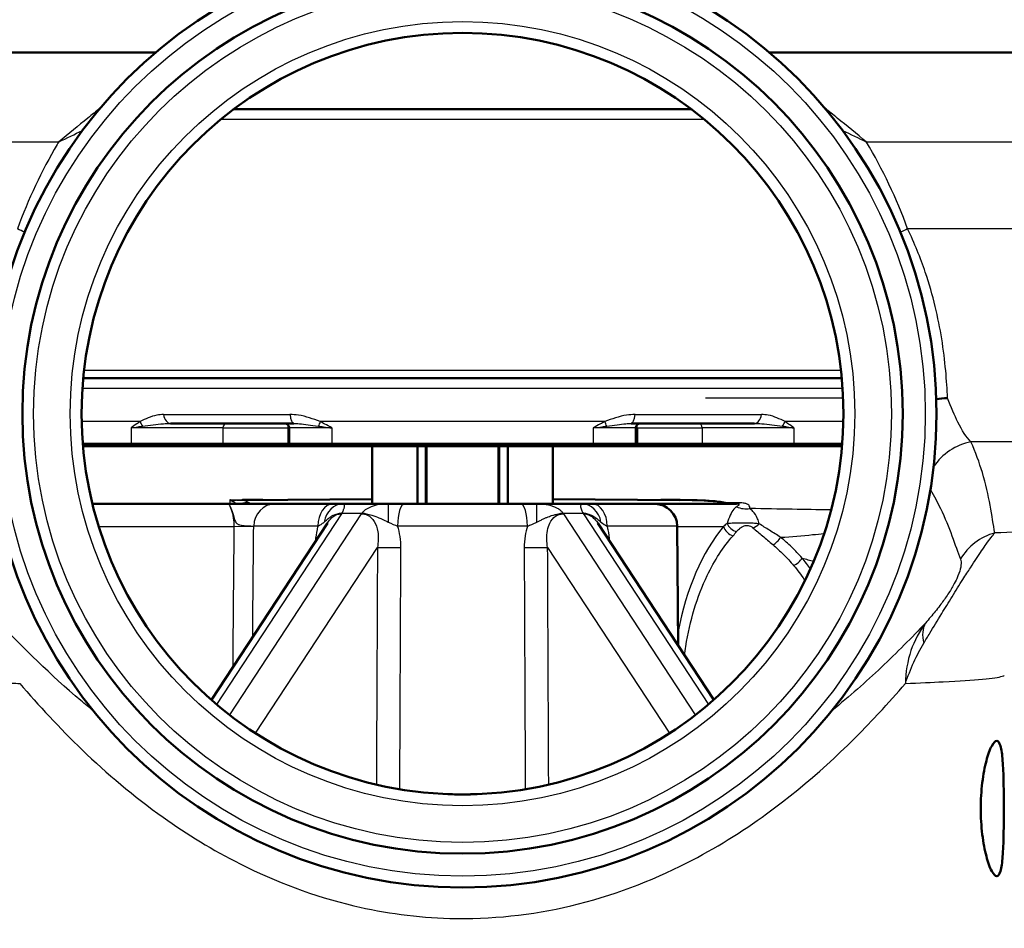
# Model space of a CAD drawing. Header units: millimetres. Extents: x 0 to 2100, y 0 to 2970.
# Tile 7 of 15: x 678 to 722, y 1500 to 1541. Entities that reach past the tile are written whole.
import ezdxf

# ---------------------------------------------------------------- set-up
doc = ezdxf.new("R2010")
doc.units = ezdxf.units.MM
doc.header["$LTSCALE"] = 10
for name, color, linetype, lineweight in [('Dimensions(ISO)', 7, 'Continuous', 25), ('Hatch', 7, 'Continuous', 9), ('Threads(ISO)', 7, 'Continuous', 25), ('Visible Edges(ISO)', 7, 'Continuous', 50), ('Visible Tangent Edges(ISO)', 7, 'Continuous', 25)]:
    doc.layers.add(name, color=color, linetype=linetype, lineweight=lineweight)
doc.styles.add('Text_3.5mm', font='arial.ttf', dxfattribs={"width": 0.9})
doc.dimstyles.new('KS-STANDARD', dxfattribs={"dimscale": 10, "dimtxt": 3.5, "dimasz": 2.5, "dimexe": 3.175, "dimexo": 0, "dimgap": 0.8, "dimtad": 1, "dimdec": 1, "dimrnd": 1e-08, "dimtxsty": 'Text_3.5mm', "dimcen": 0.09, "dimdle": 10, "dimclrd": 7, "dimclre": 7, "dimclrt": 7, "dimadec": 0, "dimazin": 2, "dimtfac": 0.714286, "dimtdec": 4, "dimtmove": 0, "dimatfit": 3, "dimfxl": 1, "dimtolj": 1, "dimlwd": 25, "dimlwe": 25, "dimarcsym": 0})

# ---------------------------------------------------------------- blocks, each defined once
blk = doc.blocks.new('*D6')
at = {"layer": 'Defpoints', "color": 0, "linetype": 'Continuous', "transparency": 16777216}
for p in [(998.052, 1716.554), (1090.503, 1716.554), (697.842, 1450.554)]:
    blk.add_point(p, dxfattribs=at)
at = {"layer": 'Dimensions(ISO)', "color": 7, "linetype": 'Continuous', "lineweight": 25, "transparency": 16777216}
for p, q in [((998.052, 1716.554), (1122.253, 1716.554)), ((1090.503, 1475.554), (1090.503, 1691.554)), ((697.842, 1450.554), (1122.253, 1450.554))]:
    blk.add_line(p, q, dxfattribs=at)
at = {"layer": 'Dimensions(ISO)', "color": 7, "linetype": 'Continuous', "transparency": 16777216}
for points in [[(1086.336, 1691.554), (1094.67, 1691.554), (1090.503, 1716.554)], [(1086.336, 1475.554), (1094.67, 1475.554), (1090.503, 1450.554)]]:
    blk.add_solid(points, dxfattribs=at)
at = {"layer": 'Dimensions(ISO)', "color": 7, "linetype": 'Continuous', "lineweight": 25, "transparency": 16777216, "insert": (1064.633, 1548.498), "char_height": 35, "attachment_point": 4, "rotation": 90, "style": 'Text_3.5mm'}
blk.add_mtext('\\A1;266', dxfattribs=at)

msp = doc.modelspace()

# ---------------------------------------------------------------- hatches: boundary and pattern name
at = {"layer": 'Hatch'}
h = msp.add_hatch(dxfattribs=at)
h.set_pattern_fill('ANSI31', color=256, scale=254, angle=-15, style=0)
h.set_pattern_definition([(30, (0, 0), (-15.875, 27.4963), [])])
h.paths.add_polyline_path([(699.463, 1521.621), (699.463, 1519.054), (699.842, 1519.054), (700.419, 1519.054), (701.132, 1519.054), (701.842, 1519.054), (701.842, 1521.621), (699.842, 1521.621)])
h.paths.add_polyline_path([(693.842, 1521.621), (693.842, 1519.054), (694.553, 1519.054), (695.266, 1519.054), (695.842, 1519.054), (696.221, 1519.054), (696.221, 1521.621), (695.842, 1521.621)])
h = msp.add_hatch(dxfattribs=at)
h.set_pattern_fill('ANSI31', color=256, scale=254, style=0)
h.set_pattern_definition([(45, (0, 0), (-22.45064, 22.45064), [])])
h.paths.add_polyline_path([(699.842, 1519.054), (699.842, 1521.621), (699.463, 1521.621), (696.221, 1521.621), (695.842, 1521.621), (695.842, 1519.054), (696.221, 1519.054), (699.463, 1519.054)])

# ---------------------------------------------------------------- linework, layer by layer
at = {"layer": 'Threads(ISO)'}
for p, q in [((695.842, 1521.621), (695.842, 1519.054)), ((696.26, 1521.621), (696.26, 1519.054)), ((699.424, 1519.054), (699.424, 1521.621)), ((699.842, 1519.054), (699.842, 1521.621))]:
    msp.add_line(p, q, dxfattribs=at)
at = {"layer": 'Visible Edges(ISO)'}
for p, q in [((684.241, 1539.054), (640.142, 1539.054)), ((753.684, 1539.054), (711.444, 1539.054)), ((687.717, 1536.554), (707.967, 1536.554)), ((681.04, 1524.62), (714.645, 1524.62)), ((690.376, 1522.621), (684.907, 1522.621)), ((690.167, 1522.421), (690.167, 1521.721)), ((710.778, 1522.621), (705.309, 1522.621)), ((705.518, 1522.421), (705.518, 1521.721)), ((681.02, 1521.721), (683.165, 1521.721)), ((683.234, 1521.621), (681.028, 1521.621)), ((683.165, 1521.721), (687.225, 1521.721)), ((687.138, 1521.621), (683.234, 1521.621)), ((687.138, 1521.621), (690.012, 1521.621)), ((690.099, 1521.721), (687.225, 1521.721)), ((690.267, 1521.621), (690.012, 1521.621)), ((690.099, 1521.721), (690.167, 1521.721)), ((690.167, 1521.721), (692.054, 1521.721)), ((690.267, 1521.621), (690.167, 1521.721)), ((692.082, 1521.621), (690.267, 1521.621)), ((692.054, 1521.721), (703.631, 1521.721)), ((703.603, 1521.621), (692.082, 1521.621)), ((693.842, 1521.621), (693.842, 1519.054)), ((695.842, 1521.621), (695.842, 1519.054)), ((696.221, 1519.054), (696.221, 1521.621)), ((699.463, 1521.621), (699.463, 1519.054)), ((699.842, 1519.054), (699.842, 1521.621)), ((701.842, 1519.054), (701.842, 1521.621)), ((705.418, 1521.621), (703.603, 1521.621)), ((703.631, 1521.721), (705.518, 1521.721)), ((705.418, 1521.621), (705.518, 1521.721)), ((705.673, 1521.621), (705.418, 1521.621)), ((705.518, 1521.721), (705.586, 1521.721)), ((708.46, 1521.721), (705.586, 1521.721)), ((705.673, 1521.621), (708.547, 1521.621)), ((708.46, 1521.721), (712.52, 1521.721)), ((712.451, 1521.621), (708.547, 1521.621)), ((714.656, 1521.621), (712.451, 1521.621)), ((712.52, 1521.721), (714.665, 1521.721)), ((688.223, 1519.22), (693.842, 1519.269)), ((707.462, 1519.22), (701.842, 1519.269)), ((687.462, 1519.054), (681.448, 1519.054)), ((689.553, 1519.054), (687.462, 1519.054)), ((689.553, 1519.054), (692.099, 1519.054)), ((692.549, 1519.054), (692.099, 1519.054)), ((694.553, 1519.054), (692.549, 1519.054)), ((695.266, 1519.054), (694.553, 1519.054)), ((695.266, 1519.054), (700.419, 1519.054)), ((701.132, 1519.054), (700.419, 1519.054)), ((703.136, 1519.054), (701.132, 1519.054)), ((703.586, 1519.054), (703.136, 1519.054)), ((703.586, 1519.054), (706.361, 1519.054)), ((709.98, 1519.054), (706.361, 1519.054)), ((691.854, 1518.207), (686.716, 1510.367)), ((708.969, 1510.367), (703.831, 1518.207)), ((707.351, 1518.073), (707.397, 1512.765))]:
    msp.add_line(p, q, dxfattribs=at)
for radius in [21, 19.5, 16.875]:
    msp.add_circle((697.842, 1523.054), radius, dxfattribs=at)
for centre, radius, start, end in [((689.967, 1522.421), 0.2, 0, 90), ((705.718, 1522.421), 0.2, 90, 180), ((706.361, 1518.064), 0.99, 0.5, 90)]:
    msp.add_arc(centre, radius, start, end, dxfattribs=at)
for points, knots in [([(718.833, 1523.7), (718.989, 1523.727), (719.153, 1523.743), (719.326, 1523.747), (719.328, 1523.747), (719.331, 1523.747)], [0.2645943, 0.2645943, 0.2645943, 0.2645943, 0.32261549, 0.32261549, 0.3234283, 0.3234283, 0.3234283, 0.3234283]), ([(720.799, 1505.554), (720.799, 1505.931), (720.822, 1506.332), (720.912, 1507.067), (720.977, 1507.401), (721.117, 1507.935), (721.201, 1508.168), (721.364, 1508.477), (721.442, 1508.554), (721.57, 1508.554), (721.628, 1508.48), (721.716, 1508.174), (721.748, 1507.942), (721.79, 1507.408), (721.803, 1507.071), (721.819, 1506.332), (721.822, 1505.931), (721.822, 1505.177), (721.819, 1504.776), (721.803, 1504.037), (721.79, 1503.7), (721.748, 1503.166), (721.716, 1502.934), (721.628, 1502.628), (721.57, 1502.554), (721.442, 1502.554), (721.364, 1502.631), (721.201, 1502.94), (721.117, 1503.173), (720.977, 1503.707), (720.912, 1504.041), (720.822, 1504.776), (720.799, 1505.177), (720.799, 1505.554)], [0, 0, 0, 0, 0.113171, 0.113171, 0.226341, 0.226341, 0.342149, 0.342149, 0.457957, 0.457957, 0.57184, 0.57184, 0.685722, 0.685722, 0.798681, 0.798681, 0.911639, 0.911639, 1.024598, 1.024598, 1.137556, 1.137556, 1.251439, 1.251439, 1.365322, 1.365322, 1.481129, 1.481129, 1.596937, 1.596937, 1.710108, 1.710108, 1.823279, 1.823279, 1.823279, 1.823279]), ([(697.198, 1506.191), (697.267, 1506.189), (697.341, 1506.186), (697.542, 1506.182), (697.511, 1506.181), (697.773, 1506.18), (697.783, 1506.18), (697.81, 1506.18), (697.814, 1506.18), (697.823, 1506.18), (697.825, 1506.18), (697.829, 1506.18), (697.832, 1506.18), (697.836, 1506.18), (697.837, 1506.18), (697.84, 1506.18), (697.842, 1506.18), (697.845, 1506.18), (697.847, 1506.18), (697.852, 1506.18), (697.854, 1506.18), (697.866, 1506.18), (697.871, 1506.18), (697.915, 1506.18), (697.925, 1506.18), (698.164, 1506.182), (698.156, 1506.183), (698.313, 1506.186), (698.377, 1506.187), (698.452, 1506.19), (698.47, 1506.191), (698.487, 1506.191)], [0, 0, 0, 0, 1.250027, 1.250027, 1.718907, 1.718907, 1.73879, 1.73879, 1.74271, 1.74271, 1.743688, 1.743688, 1.744674, 1.744674, 1.745167, 1.745167, 1.745663, 1.745663, 1.746159, 1.746159, 1.74716, 1.74716, 1.751189, 1.751189, 1.782919, 1.782919, 2.284543, 2.284543, 3.18659, 3.18659, 3.491063, 3.491063, 3.491063, 3.491063])]:
    msp.add_open_spline(points, degree=3, knots=knots, dxfattribs=at)
at = {"layer": 'Visible Tangent Edges(ISO)'}
for p, q in [((687.151, 1536.11), (708.534, 1536.11)), ((679.947, 1535.089), (651.942, 1535.089)), ((742.762, 1535.089), (715.738, 1535.089)), ((742.726, 1531.248), (717.56, 1531.248)), ((681.078, 1524.981), (714.607, 1524.981)), ((681.005, 1524.181), (714.68, 1524.181)), ((708.612, 1523.761), (714.703, 1523.761)), ((683.557, 1522.701), (680.971, 1522.701)), ((684.601, 1523.016), (690.199, 1523.016)), ((704.148, 1522.701), (691.537, 1522.701)), ((705.485, 1523.016), (711.084, 1523.016)), ((714.714, 1522.701), (712.128, 1522.701)), ((683.165, 1522.421), (683.165, 1521.721)), ((687.225, 1522.421), (683.165, 1522.421)), ((687.225, 1522.421), (687.225, 1521.721)), ((687.225, 1522.421), (690.099, 1522.421)), ((690.099, 1522.421), (690.099, 1521.721)), ((690.167, 1522.421), (690.099, 1522.421)), ((692.054, 1522.421), (690.167, 1522.421)), ((692.054, 1522.421), (692.054, 1521.721)), ((703.631, 1522.421), (703.631, 1521.721)), ((705.518, 1522.421), (703.631, 1522.421)), ((705.586, 1522.421), (705.518, 1522.421)), ((705.586, 1522.421), (705.586, 1521.721)), ((705.586, 1522.421), (708.46, 1522.421)), ((708.46, 1522.421), (708.46, 1521.721)), ((712.52, 1522.421), (708.46, 1522.421)), ((712.52, 1522.421), (712.52, 1521.721)), ((683.234, 1521.621), (683.165, 1521.721)), ((687.138, 1521.621), (687.225, 1521.721)), ((690.012, 1521.621), (690.099, 1521.721)), ((692.054, 1521.721), (692.082, 1521.621)), ((703.603, 1521.621), (703.631, 1521.721)), ((705.586, 1521.721), (705.673, 1521.621)), ((708.46, 1521.721), (708.547, 1521.621)), ((712.451, 1521.621), (712.52, 1521.721)), ((736.458, 1521.807), (720.366, 1521.807)), ((710.137, 1519.101), (709.552, 1519.101)), ((686.953, 1510.163), (692.49, 1518.611)), ((693.356, 1518.611), (687.519, 1509.705)), ((692.507, 1518.644), (693.382, 1518.644)), ((702.303, 1518.644), (703.178, 1518.644)), ((708.166, 1509.705), (702.329, 1518.611)), ((703.195, 1518.611), (708.732, 1510.163)), ((681.725, 1518.054), (687.714, 1518.054)), ((688.59, 1518.046), (687.714, 1518.054)), ((691.431, 1518.073), (688.59, 1518.073)), ((700.718, 1518.073), (694.966, 1518.073)), ((707.351, 1518.073), (704.253, 1518.073)), ((707.351, 1518.054), (709.399, 1518.054)), ((688.674, 1508.887), (694.073, 1517.126)), ((701.612, 1517.126), (707.011, 1508.887))]:
    msp.add_line(p, q, dxfattribs=at)
for radius in [20.5, 19, 17.375]:
    msp.add_circle((697.842, 1523.054), radius, dxfattribs=at)
for centre, major_axis, ratio, start_param, end_param in [((676.877, 1531.221), (-2.795, 1.089), 0.172331, 4.186956, 4.317892), ((718.808, 1531.221), (2.795, 1.089), 0.172331, 1.965294, 2.096229), ((683.895, 1522.701), (-0.282, 0.413), 0.605141, 1.179497, 1.643766), ((684.907, 1523.121), (0, -0.5), 0.62658, 4.923886, 6.283185), ((690.376, 1523.121), (0, -0.5), 0.361653, 4.923886, 6.283185), ((691.687, 1522.701), (-0.233, -0.443), 0.267089, 4.851906, 5.316176), ((703.998, 1522.701), (-0.233, 0.443), 0.267089, 4.108602, 4.572872), ((705.309, 1523.121), (0, -0.5), 0.361653, 0, 1.359299), ((710.778, 1523.121), (0, -0.5), 0.62658, 0, 1.359299), ((711.79, 1522.701), (-0.282, -0.413), 0.605141, 1.497826, 1.962096), ((687.398, 1522.421), (0, 0.2), 0.866025, 0, 1.570796), ((690.272, 1522.421), (0, 0.2), 0.866025, 0.955064, 1.570796), ((705.413, 1522.421), (0, 0.2), 0.866025, 4.712389, 5.328121), ((708.287, 1522.421), (0, 0.2), 0.866025, 4.712389, 6.283185), ((720.789, 1519.425), (-2.25, -1.089), 0.965251, 4.446266, 5.266922), ((687.837, 1518.215), (0.004, 1), 0.523584, 0.025086, 0.325571), ((688.366, 1518.134), (0.574, 0.819), 0.967289, 0.635835, 0.971625), ((689.553, 1518.064), (0, 0.99), 0.973058, 0, 1.56207), ((692.099, 1518.064), (0, 0.99), 0.674233, 0, 1.56207), ((692.549, 1518.064), (0, 0.99), 0.86213, 0, 1.3804), ((694.553, 1518.064), (0, 0.99), 0.007738, 0, 1.3804), ((695.266, 1518.064), (0, 0.99), 0.302459, 0, 1.56207), ((700.419, 1518.064), (0, 0.99), 0.302459, 4.721116, 6.283185), ((701.132, 1518.064), (0, 0.99), 0.007738, 4.902785, 6.283185), ((703.136, 1518.064), (0, 0.99), 0.86213, 4.902785, 6.283185), ((703.586, 1518.064), (0, 0.99), 0.674233, 4.721116, 6.283185), ((709.006, 1519.554), (0, -0.5), 0.047936, 6.100118, 6.283185), ((709.413, 1519.554), (0, -0.5), 0.048488, 6.102228, 6.283185), ((709.477, 1519.578), (-0.126, -0.484), 0.825061, 0.295715, 0.486094), ((709.98, 1520.054), (0, -1), 0.51838, 0, 0.308415), ((710.405, 1519.803), (0.998, -0.069), 0.965701, 4.345565, 4.948248), ((692.808, 1517.857), (-0.902, 0.409), 0.751655, 5.361769, 5.563291), ((693.682, 1517.857), (0.752, -0.644), 0.611846, 2.213745, 2.415266), ((702.003, 1517.857), (-0.752, -0.644), 0.611846, 3.867919, 4.069441), ((702.877, 1517.857), (0.902, 0.409), 0.751655, 0.719895, 0.921416), ((712.394, 1510.554), (0, -9.119), 0.577358, 3.746691, 4.395111), ((709.832, 1518.054), (-0.384, 0.32), 0.742946, 0.843526, 2.116261), ((709.989, 1518.251), (0.399, -0.301), 0.782021, 4.061056, 5.235838), ((710.712, 1518.427), (-0.331, -0.375), 0.743068, 0.860893, 1.543269), ((711.594, 1517.638), (-0.332, -0.374), 0.627485, 0.944509, 1.928771), ((722.066, 1515.387), (2.419, 0.629), 0.987055, 1.580346, 2.36975), ((694.853, 1517.126), (-0.9, 0.004), 0.007766, 0.523616, 1.861937), ((700.832, 1517.126), (0.9, 0.004), 0.007766, 4.421248, 5.759569), ((712.515, 1516.657), (-0.39, -0.313), 0.570542, 1.131174, 2.18874), ((720.323, 1512.251), (-1.889, 1.637), 0.559292, 0.103406, 0.670689)]:
    msp.add_ellipse(centre, major_axis=major_axis, ratio=ratio, start_param=start_param, end_param=end_param, dxfattribs=at)
for points, knots in [([(681.794, 1536.598), (681.612, 1536.452), (681.428, 1536.304), (680.821, 1535.811), (680.389, 1535.455), (679.947, 1535.089)], [-0.2454113, -0.2454113, -0.2454113, -0.2454113, -0.169722, -0.169722, 0.0013813, 0.0013813, 0.0013813, 0.0013813]), ([(715.738, 1535.089), (715.296, 1535.456), (714.864, 1535.811), (714.257, 1536.304), (714.073, 1536.452), (713.891, 1536.598)], [-0.6492971, -0.6492971, -0.6492971, -0.6492971, -0.4781353, -0.4781353, -0.4025042, -0.4025042, -0.4025042, -0.4025042]), ([(679.947, 1535.089), (679.927, 1535.055), (679.907, 1535.022), (679.195, 1533.808), (678.604, 1532.556), (678.125, 1531.248)], [-29.1028048, -29.1028048, -29.1028048, -29.1028048, -29.0906057, -29.0906057, -28.663091, -28.663091, -28.663091, -28.663091]), ([(719.331, 1523.747), (719.293, 1524.485), (719.228, 1525.382), (718.92, 1527.296), (718.688, 1528.297), (718.126, 1529.96), (717.866, 1530.607), (717.56, 1531.248)], [-21.775805, -21.775805, -21.775805, -21.775805, -21.304391, -21.304391, -20.86876, -20.86876, -20.59649, -20.59649, -20.59649, -20.59649]), ([(720.366, 1521.807), (720.16, 1522.015), (719.971, 1522.302), (719.635, 1522.977), (719.487, 1523.338), (719.331, 1523.747)], [-0.8639374, -0.8639374, -0.8639374, -0.8639374, -0.5325963, -0.5325963, -0.2597486, -0.2597486, -0.2597486, -0.2597486]), ([(683.557, 1522.701), (683.507, 1522.667), (683.457, 1522.633), (683.325, 1522.54), (683.244, 1522.48), (683.165, 1522.421)], [0.14985826, 0.14985826, 0.14985826, 0.14985826, 0.1721895, 0.1721895, 0.20934894, 0.20934894, 0.20934894, 0.20934894]), ([(684.601, 1523.016), (684.496, 1523.016), (684.395, 1523.005), (684.033, 1522.937), (683.793, 1522.819), (683.557, 1522.701)], [-0.1443023, -0.1443023, -0.1443023, -0.1443023, -0.1052881, -0.1052881, 0, 0, 0, 0]), ([(691.537, 1522.701), (691.231, 1522.819), (690.906, 1522.938), (690.449, 1523.006), (690.324, 1523.016), (690.199, 1523.016)], [0, 0, 0, 0, 0.1052881, 0.1052881, 0.1441816, 0.1441816, 0.1441816, 0.1441816]), ([(692.054, 1522.421), (691.949, 1522.479), (691.843, 1522.538), (691.671, 1522.631), (691.604, 1522.666), (691.537, 1522.701)], [-0.00066572, -0.00066572, -0.00066572, -0.00066572, 0.03597035, 0.03597035, 0.05882497, 0.05882497, 0.05882497, 0.05882497]), ([(704.148, 1522.701), (704.082, 1522.667), (704.017, 1522.633), (703.845, 1522.54), (703.738, 1522.48), (703.631, 1522.421)], [0.14985826, 0.14985826, 0.14985826, 0.14985826, 0.1721895, 0.1721895, 0.20934894, 0.20934894, 0.20934894, 0.20934894]), ([(705.485, 1523.016), (705.361, 1523.016), (705.235, 1523.005), (704.777, 1522.938), (704.454, 1522.819), (704.148, 1522.701)], [-0.1442711, -0.1442711, -0.1442711, -0.1442711, -0.1052881, -0.1052881, 0, 0, 0, 0]), ([(712.128, 1522.701), (711.892, 1522.819), (711.652, 1522.938), (711.29, 1523.005), (711.189, 1523.016), (711.084, 1523.016)], [-0.906619, -0.906619, -0.906619, -0.906619, -0.8013309, -0.8013309, -0.7623478, -0.7623478, -0.7623478, -0.7623478]), ([(712.52, 1522.421), (712.442, 1522.479), (712.362, 1522.538), (712.231, 1522.631), (712.18, 1522.666), (712.128, 1522.701)], [-0.00066572, -0.00066572, -0.00066572, -0.00066572, 0.03597035, 0.03597035, 0.05882497, 0.05882497, 0.05882497, 0.05882497]), ([(683.165, 1522.421), (683.261, 1522.438), (683.364, 1522.455), (683.535, 1522.481), (683.6, 1522.491), (683.667, 1522.501)], [-0.20934894, -0.20934894, -0.20934894, -0.20934894, -0.1721895, -0.1721895, -0.14985826, -0.14985826, -0.14985826, -0.14985826]), ([(683.667, 1522.501), (683.978, 1522.546), (684.295, 1522.591), (684.697, 1522.617), (684.804, 1522.621), (684.907, 1522.621)], [0, 0, 0, 0, 0.1052881, 0.1052881, 0.1443023, 0.1443023, 0.1443023, 0.1443023]), ([(690.376, 1522.621), (690.45, 1522.621), (690.528, 1522.617), (690.844, 1522.591), (691.126, 1522.546), (691.457, 1522.501)], [-0.1441816, -0.1441816, -0.1441816, -0.1441816, -0.1052881, -0.1052881, 0, 0, 0, 0]), ([(691.457, 1522.501), (691.529, 1522.491), (691.604, 1522.481), (691.801, 1522.454), (691.927, 1522.437), (692.054, 1522.421)], [-0.05882497, -0.05882497, -0.05882497, -0.05882497, -0.03597035, -0.03597035, 0.00066572, 0.00066572, 0.00066572, 0.00066572]), ([(703.631, 1522.421), (703.76, 1522.438), (703.888, 1522.455), (704.085, 1522.481), (704.157, 1522.491), (704.228, 1522.501)], [-0.20934894, -0.20934894, -0.20934894, -0.20934894, -0.1721895, -0.1721895, -0.14985826, -0.14985826, -0.14985826, -0.14985826]), ([(704.228, 1522.501), (704.559, 1522.546), (704.84, 1522.591), (705.156, 1522.617), (705.235, 1522.621), (705.309, 1522.621)], [0, 0, 0, 0, 0.1052881, 0.1052881, 0.1442711, 0.1442711, 0.1442711, 0.1442711]), ([(710.778, 1522.621), (710.881, 1522.621), (710.988, 1522.617), (711.389, 1522.591), (711.707, 1522.546), (712.018, 1522.501)], [0.7623478, 0.7623478, 0.7623478, 0.7623478, 0.8013309, 0.8013309, 0.906619, 0.906619, 0.906619, 0.906619]), ([(712.018, 1522.501), (712.086, 1522.491), (712.153, 1522.481), (712.324, 1522.454), (712.425, 1522.437), (712.52, 1522.421)], [-0.05882497, -0.05882497, -0.05882497, -0.05882497, -0.03597035, -0.03597035, 0.00066572, 0.00066572, 0.00066572, 0.00066572]), ([(721.422, 1517.769), (721.357, 1518.123), (721.3, 1518.541), (721.133, 1519.447), (721.023, 1519.936), (720.87, 1520.445), (720.737, 1520.886), (720.572, 1521.342), (720.366, 1521.807)], [-2.737166, -2.737166, -2.737166, -2.737166, -2.052875, -2.052875, -1.368583, -1.368583, -1.368583, -0.775478, -0.775478, -0.775478, -0.775478]), ([(718.571, 1519.686), (718.735, 1519.405), (718.881, 1519.128), (719.012, 1518.856), (719.215, 1518.432), (719.379, 1518.021), (719.661, 1517.255), (719.778, 1516.901), (719.899, 1516.602)], [0.930552, 0.930552, 0.930552, 0.930552, 1.368583, 1.368583, 1.368583, 2.052875, 2.052875, 2.737166, 2.737166, 2.737166, 2.737166]), ([(687.528, 1519.232), (687.705, 1519.238), (687.886, 1519.241), (688.077, 1519.243), (688.085, 1519.243), (688.092, 1519.243)], [5.09722513, 5.09722513, 5.09722513, 5.09722513, 5.15781532, 5.15781532, 5.16033782, 5.16033782, 5.16033782, 5.16033782]), ([(687.528, 1519.232), (687.54, 1519.225), (687.552, 1519.218), (687.576, 1519.205), (687.589, 1519.198), (687.601, 1519.193), (687.613, 1519.187), (687.625, 1519.181), (687.65, 1519.172), (687.662, 1519.167), (687.674, 1519.163)], [-0.05108379, -0.05108379, -0.05108379, -0.05108379, -0.03831284, -0.03831284, -0.0255419, -0.0255419, -0.0255419, -0.01277095, -0.01277095, 0, 0, 0, 0]), ([(687.829, 1519.215), (687.803, 1519.214), (687.778, 1519.215), (687.727, 1519.216), (687.702, 1519.217), (687.677, 1519.219), (687.652, 1519.22), (687.627, 1519.222), (687.577, 1519.227), (687.552, 1519.229), (687.528, 1519.232)], [0, 0, 0, 0, 0.01277095, 0.01277095, 0.0255419, 0.0255419, 0.0255419, 0.03831284, 0.03831284, 0.05108379, 0.05108379, 0.05108379, 0.05108379]), ([(688.357, 1519.122), (688.328, 1519.145), (688.291, 1519.164), (688.205, 1519.189), (688.161, 1519.197), (688.063, 1519.208), (688.013, 1519.211), (687.915, 1519.214), (687.874, 1519.214), (687.829, 1519.215)], [0, 0, 0, 0, 0.0420639, 0.0420639, 0.0737802, 0.0737802, 0.0992047, 0.0992047, 0.1150949, 0.1150949, 0.1150949, 0.1150949]), ([(688.092, 1519.219), (688.107, 1519.219), (688.121, 1519.219), (688.164, 1519.22), (688.194, 1519.22), (688.223, 1519.22)], [5.15305903, 5.15305903, 5.15305903, 5.15305903, 5.15781532, 5.15781532, 5.16750905, 5.16750905, 5.16750905, 5.16750905]), ([(709.552, 1519.101), (709.387, 1519.144), (709.172, 1519.172), (708.503, 1519.229), (707.997, 1519.24), (706.92, 1519.248), (706.338, 1519.243), (705.745, 1519.235)], [-5.6493338, -5.6493338, -5.6493338, -5.6493338, -5.5598085, -5.5598085, -5.3903012, -5.3903012, -5.206164, -5.206164, -5.206164, -5.206164]), ([(707.462, 1519.22), (707.959, 1519.216), (708.445, 1519.205), (709.096, 1519.151), (709.31, 1519.125), (709.473, 1519.084)], [5.3953851, 5.3953851, 5.3953851, 5.3953851, 5.5598085, 5.5598085, 5.6493338, 5.6493338, 5.6493338, 5.6493338]), ([(687.462, 1519.054), (687.479, 1519.054), (687.5, 1519.028), (687.541, 1518.961), (687.562, 1518.919), (687.623, 1518.778), (687.663, 1518.656), (687.722, 1518.45), (687.743, 1518.374), (687.792, 1518.242), (687.818, 1518.212), (687.887, 1518.152), (687.928, 1518.139), (688.009, 1518.117), (688.049, 1518.11), (688.198, 1518.09), (688.298, 1518.086), (688.443, 1518.079), (688.495, 1518.077), (688.558, 1518.074), (688.577, 1518.073), (688.59, 1518.073)], [-0.2767922, -0.2767922, -0.2767922, -0.2767922, -0.2701696, -0.2701696, -0.263547, -0.263547, -0.2503018, -0.2503018, -0.2404767, -0.2404767, -0.2239253, -0.2239253, -0.1975475, -0.1975475, -0.1711697, -0.1711697, -0.0950943, -0.0950943, -0.0365747, -0.0365747, 0, 0, 0, 0]), ([(687.462, 1519.054), (687.473, 1519.054), (687.49, 1519.034), (687.544, 1518.94), (687.585, 1518.845), (687.656, 1518.611), (687.686, 1518.476), (687.711, 1518.243), (687.716, 1518.148), (687.714, 1518.054)], [-1.4893331, -1.4893331, -1.4893331, -1.4893331, -1.4242292, -1.4242292, -1.3302201, -1.3302201, -1.2447099, -1.2447099, -1.191266, -1.191266, -1.191266, -1.191266]), ([(687.674, 1519.163), (687.689, 1519.158), (687.703, 1519.152), (687.736, 1519.134), (687.752, 1519.12), (687.783, 1519.09), (687.796, 1519.072), (687.808, 1519.054)], [-0.11509493, -0.11509493, -0.11509493, -0.11509493, -0.09920465, -0.09920465, -0.07378021, -0.07378021, -0.04558533, -0.04558533, -0.04558533, -0.04558533]), ([(688.484, 1519.054), (688.471, 1519.06), (688.458, 1519.066), (688.409, 1519.09), (688.377, 1519.107), (688.357, 1519.122)], [0.02329288, 0.02329288, 0.02329288, 0.02329288, 0.03274086, 0.03274086, 0.06094232, 0.06094232, 0.06094232, 0.06094232]), ([(692.507, 1518.644), (692.513, 1518.655), (692.519, 1518.665), (692.531, 1518.691), (692.537, 1518.705), (692.548, 1518.731), (692.553, 1518.742), (692.564, 1518.771), (692.57, 1518.787), (692.582, 1518.821), (692.588, 1518.839), (692.599, 1518.877), (692.604, 1518.897), (692.612, 1518.936), (692.614, 1518.954), (692.616, 1518.991), (692.614, 1519.006), (692.605, 1519.032), (692.597, 1519.041), (692.576, 1519.052), (692.563, 1519.054), (692.549, 1519.054)], [0, 0, 0, 0, 0.0027254, 0.0027254, 0.00678756, 0.00678756, 0.01029266, 0.01029266, 0.01581177, 0.01581177, 0.02298661, 0.02298661, 0.0323139, 0.0323139, 0.04443938, 0.04443938, 0.06020249, 0.06020249, 0.07829574, 0.07829574, 0.09450469, 0.09450469, 0.09450469, 0.09450469]), ([(694.553, 1519.054), (694.509, 1519.054), (694.465, 1519.053), (694.42, 1519.051), (694.242, 1519.043), (694.058, 1519.018), (693.76, 1518.92), (693.64, 1518.865), (693.504, 1518.765), (693.477, 1518.743), (693.435, 1518.704), (693.418, 1518.687), (693.395, 1518.661), (693.388, 1518.653), (693.382, 1518.644)], [0.07327539, 0.07327539, 0.07327539, 0.07327539, 0.08389003, 0.08389003, 0.08389003, 0.12612821, 0.12612821, 0.15398498, 0.15398498, 0.16088252, 0.16088252, 0.16556589, 0.16556589, 0.16778006, 0.16778006, 0.16778006, 0.16778006]), ([(702.303, 1518.644), (702.295, 1518.655), (702.286, 1518.665), (702.264, 1518.691), (702.249, 1518.705), (702.222, 1518.731), (702.208, 1518.742), (702.174, 1518.77), (702.152, 1518.787), (702.102, 1518.821), (702.073, 1518.839), (702.005, 1518.877), (701.966, 1518.897), (701.875, 1518.936), (701.823, 1518.954), (701.704, 1518.99), (701.636, 1519.006), (701.491, 1519.032), (701.413, 1519.041), (701.267, 1519.052), (701.199, 1519.054), (701.132, 1519.054)], [0, 0, 0, 0, 0.0027254, 0.0027254, 0.00678755, 0.00678755, 0.01029025, 0.01029025, 0.01580743, 0.01580743, 0.02297977, 0.02297977, 0.03230381, 0.03230381, 0.04442506, 0.04442506, 0.06018268, 0.06018268, 0.07827783, 0.07827783, 0.09450463, 0.09450463, 0.09450463, 0.09450463]), ([(703.136, 1519.054), (703.126, 1519.054), (703.118, 1519.053), (703.11, 1519.051), (703.081, 1519.043), (703.066, 1519.018), (703.074, 1518.92), (703.086, 1518.866), (703.122, 1518.766), (703.131, 1518.744), (703.148, 1518.704), (703.155, 1518.688), (703.168, 1518.662), (703.173, 1518.653), (703.178, 1518.644)], [0.07327662, 0.07327662, 0.07327662, 0.07327662, 0.08389099, 0.08389099, 0.08389099, 0.12595296, 0.12595296, 0.15390691, 0.15390691, 0.16084445, 0.16084445, 0.16555676, 0.16555676, 0.16778198, 0.16778198, 0.16778198, 0.16778198]), ([(709.002, 1519.062), (708.966, 1519.062), (708.931, 1519.062), (708.857, 1519.059), (708.817, 1519.057), (708.779, 1519.054)], [0, 0, 0, 0, 0.01061923, 0.01061923, 0.02297502, 0.02297502, 0.02297502, 0.02297502]), ([(709.409, 1519.062), (709.341, 1519.062), (709.273, 1519.062), (709.137, 1519.062), (709.069, 1519.062), (709.002, 1519.062)], [0, 0, 0, 0, 0.02037922, 0.02037922, 0.04075843, 0.04075843, 0.04075843, 0.04075843]), ([(709.473, 1519.084), (709.481, 1519.082), (709.488, 1519.08), (709.503, 1519.075), (709.509, 1519.07), (709.483, 1519.064), (709.459, 1519.063), (709.427, 1519.062), (709.418, 1519.062), (709.409, 1519.062)], [-0.02108707, -0.02108707, -0.02108707, -0.02108707, -0.01664948, -0.01664948, -0.00954934, -0.00954934, -0.0027685, -0.0027685, 0, 0, 0, 0]), ([(709.413, 1519.054), (709.425, 1519.054), (709.437, 1519.054), (709.478, 1519.055), (709.511, 1519.058), (709.56, 1519.071), (709.565, 1519.08), (709.561, 1519.093), (709.557, 1519.097), (709.552, 1519.101)], [0, 0, 0, 0, 0.0027685, 0.0027685, 0.00954934, 0.00954934, 0.01664948, 0.01664948, 0.02108707, 0.02108707, 0.02108707, 0.02108707]), ([(709.985, 1518.929), (709.939, 1518.901), (709.9, 1518.866), (709.803, 1518.755), (709.75, 1518.666), (709.649, 1518.451), (709.603, 1518.326), (709.559, 1518.186)], [-0.3323736, -0.3323736, -0.3323736, -0.3323736, -0.2692461, -0.2692461, -0.1682421, -0.1682421, -0.0760483, -0.0760483, -0.0760483, -0.0760483]), ([(709.98, 1519.054), (709.993, 1519.054), (710.005, 1519.054), (710.032, 1519.052), (710.045, 1519.05), (710.066, 1519.045), (710.074, 1519.041), (710.087, 1519.032), (710.089, 1519.025), (710.087, 1519.009), (710.079, 1518.998), (710.053, 1518.973), (710.032, 1518.958), (710, 1518.938), (709.993, 1518.933), (709.985, 1518.929)], [0, 0, 0, 0, 0.0092109, 0.0092109, 0.0234486, 0.0234486, 0.0386281, 0.0386281, 0.0601512, 0.0601512, 0.0881312, 0.0881312, 0.1245052, 0.1245052, 0.1352079, 0.1352079, 0.1352079, 0.1352079]), ([(710.573, 1518.85), (710.574, 1518.86), (710.574, 1518.869), (710.571, 1518.909), (710.563, 1518.94), (710.53, 1518.99), (710.511, 1519.01), (710.46, 1519.043), (710.433, 1519.057), (710.374, 1519.076), (710.346, 1519.083), (710.285, 1519.093), (710.251, 1519.097), (710.189, 1519.1), (710.164, 1519.101), (710.137, 1519.101)], [-0.1352079, -0.1352079, -0.1352079, -0.1352079, -0.1245052, -0.1245052, -0.0881312, -0.0881312, -0.0601512, -0.0601512, -0.0386281, -0.0386281, -0.0234486, -0.0234486, -0.0092109, -0.0092109, 0, 0, 0, 0]), ([(710.981, 1518.171), (710.964, 1518.253), (710.94, 1518.327), (710.853, 1518.531), (710.778, 1518.638), (710.657, 1518.774), (710.61, 1518.817), (710.573, 1518.85)], [0.1182371, 0.1182371, 0.1182371, 0.1182371, 0.1682421, 0.1682421, 0.2692461, 0.2692461, 0.3323736, 0.3323736, 0.3323736, 0.3323736]), ([(714.169, 1518.788), (714.145, 1518.788), (714.12, 1518.788), (713.569, 1518.795), (713.02, 1518.804), (711.847, 1518.826), (711.222, 1518.838), (710.573, 1518.85)], [0.2295317, 0.2295317, 0.2295317, 0.2295317, 0.2405618, 0.2405618, 0.4774227, 0.4774227, 0.724426, 0.724426, 0.724426, 0.724426]), ([(691.711, 1518.251), (691.732, 1518.27), (691.754, 1518.289), (691.802, 1518.33), (691.827, 1518.352), (691.878, 1518.394), (691.903, 1518.414), (691.951, 1518.45), (691.973, 1518.466), (692.016, 1518.494), (692.037, 1518.507), (692.077, 1518.529), (692.096, 1518.539), (692.135, 1518.557), (692.153, 1518.565), (692.187, 1518.578), (692.202, 1518.583), (692.237, 1518.594), (692.259, 1518.6), (692.3, 1518.608), (692.319, 1518.611), (692.333, 1518.611)], [-0.09450469, -0.09450469, -0.09450469, -0.09450469, -0.07829574, -0.07829574, -0.06020249, -0.06020249, -0.04443938, -0.04443938, -0.0323139, -0.0323139, -0.02298661, -0.02298661, -0.01581177, -0.01581177, -0.01029266, -0.01029266, -0.00678756, -0.00678756, -0.0027254, -0.0027254, 0, 0, 0, 0]), ([(691.854, 1518.208), (691.915, 1518.3), (691.982, 1518.381), (692.108, 1518.493), (692.164, 1518.53), (692.221, 1518.558), (692.258, 1518.575), (692.295, 1518.589), (692.385, 1518.611), (692.437, 1518.615), (692.49, 1518.611)], [-0.3583682, -0.3583682, -0.3583682, -0.3583682, -0.3037837, -0.3037837, -0.26351, -0.26351, -0.26351, -0.2381409, -0.2381409, -0.2019276, -0.2019276, -0.2019276, -0.2019276]), ([(692.333, 1518.611), (692.339, 1518.612), (692.346, 1518.612), (692.363, 1518.613), (692.373, 1518.613), (692.384, 1518.614), (692.396, 1518.614), (692.41, 1518.614), (692.447, 1518.614), (692.469, 1518.613), (692.49, 1518.611)], [-0.005390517, -0.005390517, -0.005390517, -0.005390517, -0.004007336, -0.004007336, -0.002624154, -0.002624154, -0.002624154, -0.001240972, -0.001240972, 0.00014221, 0.00014221, 0.00014221, 0.00014221]), ([(692.49, 1518.611), (692.491, 1518.613), (692.493, 1518.616), (692.496, 1518.622), (692.498, 1518.625), (692.499, 1518.627), (692.501, 1518.63), (692.502, 1518.633), (692.505, 1518.639), (692.506, 1518.641), (692.507, 1518.644)], [-0.00014221, -0.00014221, -0.00014221, -0.00014221, 0.001240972, 0.001240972, 0.002624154, 0.002624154, 0.002624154, 0.004007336, 0.004007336, 0.005390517, 0.005390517, 0.005390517, 0.005390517]), ([(693.382, 1518.644), (693.378, 1518.64), (693.375, 1518.636), (693.366, 1518.625), (693.361, 1518.618), (693.356, 1518.611)], [0, 0, 0, 0, 0.002078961, 0.002078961, 0.005532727, 0.005532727, 0.005532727, 0.005532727]), ([(693.356, 1518.611), (693.454, 1518.618), (693.55, 1518.601), (693.875, 1518.448), (694.04, 1518.161), (694.122, 1517.604), (694.113, 1517.364), (694.073, 1517.126)], [-1.6784599, -1.6784599, -1.6784599, -1.6784599, -1.617444, -1.617444, -1.4549447, -1.4549447, -1.3533826, -1.3533826, -1.3533826, -1.3533826]), ([(693.356, 1518.611), (693.415, 1518.616), (693.468, 1518.614), (693.518, 1518.613), (693.533, 1518.612), (693.547, 1518.611)], [-0.005532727, -0.005532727, -0.005532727, -0.005532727, -0.002078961, -0.002078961, 0, 0, 0, 0]), ([(693.547, 1518.611), (693.561, 1518.611), (693.581, 1518.609), (693.637, 1518.601), (693.672, 1518.594), (693.747, 1518.578), (693.785, 1518.568), (693.957, 1518.519), (694.05, 1518.481), (694.266, 1518.39), (694.374, 1518.338), (694.473, 1518.288), (694.498, 1518.276), (694.522, 1518.263), (694.545, 1518.251)], [-0.16778006, -0.16778006, -0.16778006, -0.16778006, -0.16556589, -0.16556589, -0.16088252, -0.16088252, -0.15398498, -0.15398498, -0.12612821, -0.12612821, -0.08389003, -0.08389003, -0.08389003, -0.07327539, -0.07327539, -0.07327539, -0.07327539]), ([(701.139, 1518.251), (701.176, 1518.27), (701.213, 1518.289), (701.296, 1518.33), (701.342, 1518.352), (701.432, 1518.394), (701.476, 1518.414), (701.56, 1518.45), (701.599, 1518.466), (701.673, 1518.494), (701.707, 1518.507), (701.773, 1518.529), (701.803, 1518.539), (701.863, 1518.557), (701.89, 1518.565), (701.941, 1518.578), (701.962, 1518.583), (702.012, 1518.594), (702.041, 1518.6), (702.096, 1518.608), (702.12, 1518.611), (702.138, 1518.611)], [-0.09450463, -0.09450463, -0.09450463, -0.09450463, -0.07827783, -0.07827783, -0.06018268, -0.06018268, -0.04442506, -0.04442506, -0.03230381, -0.03230381, -0.02297977, -0.02297977, -0.01580743, -0.01580743, -0.01029025, -0.01029025, -0.00678755, -0.00678755, -0.0027254, -0.0027254, 0, 0, 0, 0]), ([(701.612, 1517.126), (701.591, 1517.247), (701.579, 1517.368), (701.569, 1517.753), (701.612, 1518.006), (701.835, 1518.462), (702.059, 1518.618), (702.309, 1518.612), (702.319, 1518.611), (702.329, 1518.611)], [-1.3534116, -1.3534116, -1.3534116, -1.3534116, -1.3019629, -1.3019629, -1.1853698, -1.1853698, -1.0347202, -1.0347202, -1.0283698, -1.0283698, -1.0283698, -1.0283698]), ([(702.138, 1518.611), (702.147, 1518.612), (702.157, 1518.612), (702.179, 1518.613), (702.191, 1518.613), (702.206, 1518.614), (702.22, 1518.614), (702.238, 1518.614), (702.28, 1518.614), (702.306, 1518.613), (702.329, 1518.611)], [-0.005390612, -0.005390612, -0.005390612, -0.005390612, -0.00400743, -0.00400743, -0.002624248, -0.002624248, -0.002624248, -0.001241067, -0.001241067, 0.000142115, 0.000142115, 0.000142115, 0.000142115]), ([(702.329, 1518.611), (702.327, 1518.613), (702.325, 1518.616), (702.321, 1518.622), (702.319, 1518.625), (702.317, 1518.627), (702.315, 1518.63), (702.313, 1518.633), (702.308, 1518.639), (702.306, 1518.641), (702.303, 1518.644)], [-0.000142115, -0.000142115, -0.000142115, -0.000142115, 0.001241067, 0.001241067, 0.002624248, 0.002624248, 0.002624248, 0.00400743, 0.00400743, 0.005390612, 0.005390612, 0.005390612, 0.005390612]), ([(703.178, 1518.644), (703.179, 1518.64), (703.181, 1518.636), (703.187, 1518.625), (703.191, 1518.618), (703.195, 1518.611)], [0, 0, 0, 0, 0.002093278, 0.002093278, 0.005532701, 0.005532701, 0.005532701, 0.005532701]), ([(703.195, 1518.611), (703.247, 1518.616), (703.292, 1518.614), (703.331, 1518.613), (703.342, 1518.612), (703.352, 1518.611)], [-0.005532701, -0.005532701, -0.005532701, -0.005532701, -0.002093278, -0.002093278, 0, 0, 0, 0]), ([(703.195, 1518.611), (703.228, 1518.613), (703.261, 1518.613), (703.352, 1518.602), (703.411, 1518.584), (703.469, 1518.556), (703.526, 1518.527), (703.582, 1518.489), (703.706, 1518.377), (703.771, 1518.298), (703.831, 1518.208)], [-1.6801092, -1.6801092, -1.6801092, -1.6801092, -1.6575835, -1.6575835, -1.6171364, -1.6171364, -1.6171364, -1.5766892, -1.5766892, -1.5233984, -1.5233984, -1.5233984, -1.5233984]), ([(703.352, 1518.611), (703.363, 1518.611), (703.378, 1518.609), (703.421, 1518.601), (703.447, 1518.594), (703.501, 1518.578), (703.526, 1518.567), (703.64, 1518.518), (703.692, 1518.48), (703.815, 1518.39), (703.874, 1518.338), (703.931, 1518.288), (703.946, 1518.276), (703.96, 1518.263), (703.974, 1518.251)], [-0.16778198, -0.16778198, -0.16778198, -0.16778198, -0.16555676, -0.16555676, -0.16084445, -0.16084445, -0.15390691, -0.15390691, -0.12595296, -0.12595296, -0.08389099, -0.08389099, -0.08389099, -0.07327662, -0.07327662, -0.07327662, -0.07327662]), ([(687.714, 1518.054), (687.703, 1516.855), (687.693, 1515.655), (687.674, 1513.572), (687.666, 1512.688), (687.658, 1511.805)], [-1.4393137, -1.4393137, -1.4393137, -1.4393137, -1.0794853, -1.0794853, -0.8143641, -0.8143641, -0.8143641, -0.8143641]), ([(688.546, 1513.16), (688.55, 1513.589), (688.554, 1514.019), (688.568, 1515.647), (688.579, 1516.847), (688.59, 1518.046)], [0.9506781, 0.9506781, 0.9506781, 0.9506781, 1.0794853, 1.0794853, 1.4393137, 1.4393137, 1.4393137, 1.4393137]), ([(691.431, 1518.073), (691.418, 1518.024), (691.407, 1517.974), (691.36, 1517.753), (691.336, 1517.576), (691.323, 1517.398)], [0.43014579, 0.43014579, 0.43014579, 0.43014579, 0.44584042, 0.44584042, 0.49918807, 0.49918807, 0.49918807, 0.49918807]), ([(691.431, 1518.073), (691.48, 1518.094), (691.527, 1518.119), (691.619, 1518.177), (691.664, 1518.21), (691.711, 1518.251)], [-0.07210738, -0.07210738, -0.07210738, -0.07210738, -0.03605369, -0.03605369, 0, 0, 0, 0]), ([(700.718, 1518.073), (700.671, 1517.93), (700.636, 1517.784), (700.586, 1517.464), (700.573, 1517.29), (700.574, 1517.118)], [1.25664136, 1.25664136, 1.25664136, 1.25664136, 1.30196287, 1.30196287, 1.35341157, 1.35341157, 1.35341157, 1.35341157]), ([(700.718, 1518.073), (700.781, 1518.094), (700.846, 1518.119), (700.986, 1518.177), (701.059, 1518.21), (701.139, 1518.251)], [-0.07210738, -0.07210738, -0.07210738, -0.07210738, -0.03605369, -0.03605369, 0, 0, 0, 0]), ([(704.362, 1517.398), (704.35, 1517.569), (704.327, 1517.74), (704.281, 1517.962), (704.268, 1518.017), (704.253, 1518.073)], [1.38260302, 1.38260302, 1.38260302, 1.38260302, 1.4339128, 1.4339128, 1.45159521, 1.45159521, 1.45159521, 1.45159521]), ([(710.981, 1518.171), (710.948, 1518.175), (710.912, 1518.179), (710.81, 1518.188), (710.739, 1518.193), (710.544, 1518.202), (710.399, 1518.204), (710.177, 1518.202), (710.093, 1518.2), (709.928, 1518.197), (709.851, 1518.196), (709.695, 1518.193), (709.621, 1518.192), (709.559, 1518.186)], [0, 0, 0, 0, 0.009712, 0.009712, 0.0252511, 0.0252511, 0.0447817, 0.0447817, 0.062452, 0.062452, 0.0847898, 0.0847898, 0.1127228, 0.1127228, 0.1127228, 0.1127228]), ([(709.984, 1517.83), (710.019, 1517.874), (710.06, 1517.916), (710.142, 1517.987), (710.181, 1518.017), (710.266, 1518.065), (710.308, 1518.086), (710.419, 1518.11), (710.492, 1518.106), (710.589, 1518.074), (710.624, 1518.056), (710.674, 1518.023), (710.692, 1518.01), (710.708, 1517.996)], [-0.1127228, -0.1127228, -0.1127228, -0.1127228, -0.0847898, -0.0847898, -0.062452, -0.062452, -0.0447817, -0.0447817, -0.0252511, -0.0252511, -0.009712, -0.009712, 0, 0, 0, 0]), ([(710.708, 1517.996), (710.844, 1517.883), (710.986, 1517.762), (711.28, 1517.513), (711.432, 1517.383), (711.59, 1517.25)], [-0.163098, -0.163098, -0.163098, -0.163098, -0.081549, -0.081549, 0, 0, 0, 0]), ([(711.93, 1517.574), (711.765, 1517.68), (711.604, 1517.784), (711.287, 1517.984), (711.133, 1518.08), (710.981, 1518.171)], [0, 0, 0, 0, 0.081549, 0.081549, 0.163098, 0.163098, 0.163098, 0.163098]), ([(726.653, 1518.1), (726.636, 1518.095), (726.616, 1518.089), (726.238, 1518.001), (725.148, 1517.919), (722.818, 1517.818), (722.154, 1517.793), (721.422, 1517.769)], [-18.18778, -18.18778, -18.18778, -18.18778, -18.108727, -18.108727, -16.901662, -16.901662, -16.492183, -16.492183, -16.492183, -16.492183]), ([(707.673, 1512.345), (707.69, 1512.477), (707.708, 1512.607), (707.911, 1513.876), (708.237, 1514.952), (709.007, 1516.556), (709.395, 1517.154), (709.828, 1517.644)], [0.2092906, 0.2092906, 0.2092906, 0.2092906, 0.2559781, 0.2559781, 0.6655431, 0.6655431, 0.9656985, 0.9656985, 0.9656985, 0.9656985]), ([(711.93, 1517.574), (712.419, 1517.609), (712.892, 1517.648), (713.522, 1517.708), (713.692, 1517.725), (713.86, 1517.743)], [-0.4501412, -0.4501412, -0.4501412, -0.4501412, -0.2405618, -0.2405618, -0.1622844, -0.1622844, -0.1622844, -0.1622844]), ([(712.886, 1516.657), (712.736, 1516.825), (712.583, 1516.986), (712.265, 1517.293), (712.101, 1517.438), (711.93, 1517.574)], [0, 0, 0, 0, 0.0843876, 0.0843876, 0.1687751, 0.1687751, 0.1687751, 0.1687751]), ([(718.274, 1512.877), (718.359, 1513.021), (718.449, 1513.171), (718.706, 1513.598), (718.88, 1513.885), (719.214, 1514.43), (719.371, 1514.684), (719.692, 1515.202), (719.86, 1515.47), (720.13, 1515.897), (720.242, 1516.072), (720.54, 1516.535), (720.699, 1516.774), (720.911, 1517.086), (720.981, 1517.187), (721.199, 1517.493), (721.321, 1517.651), (721.422, 1517.769)], [0, 0, 0, 0, 0.0447405, 0.0447405, 0.122364, 0.122364, 0.1816578, 0.1816578, 0.2435005, 0.2435005, 0.2938805, 0.2938805, 0.3954283, 0.3954283, 0.4548341, 0.4548341, 0.5964953, 0.5964953, 0.5964953, 0.5964953]), ([(694.073, 1517.126), (694.068, 1516.004), (694.063, 1514.882), (694.053, 1512.638), (694.048, 1511.516), (694.043, 1510.394), (694.038, 1509.272), (694.033, 1508.15), (694.027, 1506.891), (694.027, 1506.753), (694.026, 1506.616)], [-1.346538, -1.346538, -1.346538, -1.346538, -1.009903, -1.009903, -0.673269, -0.673269, -0.673269, -0.336634, -0.336634, -0.295489, -0.295489, -0.295489, -0.295489]), ([(695.065, 1506.409), (695.066, 1506.613), (695.066, 1506.816), (695.072, 1508.142), (695.077, 1509.264), (695.082, 1510.386), (695.087, 1511.508), (695.092, 1512.63), (695.101, 1514.874), (695.106, 1515.996), (695.111, 1517.118)], [0.275571, 0.275571, 0.275571, 0.275571, 0.336634, 0.336634, 0.673269, 0.673269, 0.673269, 1.009903, 1.009903, 1.346538, 1.346538, 1.346538, 1.346538]), ([(700.574, 1517.118), (700.584, 1514.874), (700.593, 1512.63), (700.609, 1509.061), (700.614, 1507.735), (700.62, 1506.409)], [-1.346499, -1.346499, -1.346499, -1.346499, -0.673249, -0.673249, -0.275532, -0.275532, -0.275532, -0.275532]), ([(701.659, 1506.616), (701.653, 1507.876), (701.648, 1509.135), (701.632, 1512.638), (701.622, 1514.882), (701.612, 1517.126)], [0.29545, 0.29545, 0.29545, 0.29545, 0.673249, 0.673249, 1.346499, 1.346499, 1.346499, 1.346499]), ([(711.59, 1517.25), (711.754, 1517.112), (711.912, 1516.966), (712.218, 1516.656), (712.366, 1516.493), (712.511, 1516.323)], [-0.1687751, -0.1687751, -0.1687751, -0.1687751, -0.0843876, -0.0843876, 0, 0, 0, 0]), ([(719.899, 1516.602), (719.924, 1516.54), (719.935, 1516.454), (719.916, 1516.285), (719.906, 1516.228), (719.862, 1516.053), (719.817, 1515.917), (719.695, 1515.651), (719.644, 1515.55), (719.506, 1515.302), (719.409, 1515.146), (719.205, 1514.842), (719.097, 1514.692), (718.852, 1514.37), (718.714, 1514.199), (718.501, 1513.946), (718.424, 1513.857), (718.349, 1513.771)], [-0.5964953, -0.5964953, -0.5964953, -0.5964953, -0.4548341, -0.4548341, -0.3954283, -0.3954283, -0.2938805, -0.2938805, -0.2435005, -0.2435005, -0.1816578, -0.1816578, -0.122364, -0.122364, -0.0447405, -0.0447405, 0, 0, 0, 0]), ([(712.511, 1516.323), (712.677, 1516.126), (712.834, 1515.916), (712.989, 1515.679), (712.998, 1515.665), (713.007, 1515.651)], [0, 0, 0, 0, 0.0973996, 0.0973996, 0.1034061, 0.1034061, 0.1034061, 0.1034061]), ([(681.481, 1509.889), (681.298, 1510.038), (681.117, 1510.187), (679.583, 1511.481), (678.383, 1512.668), (677.336, 1513.771)], [1.6133489, 1.6133489, 1.6133489, 1.6133489, 1.7099385, 1.7099385, 2.4448128, 2.4448128, 2.4448128, 2.4448128]), ([(718.349, 1513.771), (717.747, 1513.137), (717.095, 1512.475), (715.712, 1511.167), (714.983, 1510.52), (714.203, 1509.89)], [-3.5434616, -3.5434616, -3.5434616, -3.5434616, -3.1212276, -3.1212276, -2.7115569, -2.7115569, -2.7115569, -2.7115569]), ([(718.349, 1513.771), (718.072, 1513.401), (717.856, 1512.988), (717.55, 1512.086), (717.469, 1511.593), (717.46, 1511.098)], [0, 0, 0, 0, 0.0829902, 0.0829902, 0.1713568, 0.1713568, 0.1713568, 0.1713568]), ([(717.46, 1511.098), (717.569, 1511.416), (717.693, 1511.733), (717.967, 1512.329), (718.114, 1512.61), (718.274, 1512.877)], [-0.1713568, -0.1713568, -0.1713568, -0.1713568, -0.0829902, -0.0829902, 0, 0, 0, 0]), ([(717.46, 1511.098), (718.08, 1511.122), (718.641, 1511.148), (720.574, 1511.249), (721.465, 1511.331), (721.81, 1511.433), (721.842, 1511.452), (721.841, 1511.471)], [16.484553, 16.484553, 16.484553, 16.484553, 16.901662, 16.901662, 18.108727, 18.108727, 18.387961, 18.387961, 18.387961, 18.387961]), ([(674.374, 1511.337), (674.436, 1511.33), (674.503, 1511.322), (675.193, 1511.248), (676.2, 1511.185), (677.763, 1511.117), (677.99, 1511.107), (678.225, 1511.098)], [22.009421, 22.009421, 22.009421, 22.009421, 22.123849, 22.123849, 23.101117, 23.101117, 23.259211, 23.259211, 23.259211, 23.259211]), ([(678.225, 1511.098), (679.055, 1510.132), (679.98, 1509.128), (682.083, 1507.11), (683.274, 1506.097), (684.584, 1505.165), (685.643, 1504.412), (686.778, 1503.714), (689.554, 1502.312), (691.249, 1501.667), (693.029, 1501.246), (694.408, 1500.919), (695.838, 1500.727), (699.087, 1500.637), (700.906, 1500.832), (704.461, 1501.672), (706.187, 1502.333), (709.04, 1503.787), (710.22, 1504.525), (713.218, 1506.698), (714.868, 1508.251), (716.698, 1510.225), (717.088, 1510.665), (717.46, 1511.098)], [-2.276419, -2.276419, -2.276419, -2.276419, -1.709939, -1.709939, -1.110398, -1.110398, -1.110398, -0.626005, -0.626005, 0, 0, 0, 0.485249, 0.485249, 1.097037, 1.097037, 1.735427, 1.735427, 2.241559, 2.241559, 3.121228, 3.121228, 3.375016, 3.375016, 3.375016, 3.375016])]:
    msp.add_open_spline(points, degree=3, knots=knots, dxfattribs=at)
for points in [[(679.947, 1535.089), (680.309, 1535.269), (680.664, 1535.442), (681.009, 1535.609)], [(714.676, 1535.609), (715.021, 1535.442), (715.376, 1535.269), (715.738, 1535.089)], [(717.56, 1531.248), (717.067, 1532.593), (716.456, 1533.88), (715.738, 1535.089)], [(687.528, 1519.232), (687.527, 1519.173), (687.527, 1519.113), (687.526, 1519.054)], [(687.829, 1519.215), (687.916, 1519.216), (688.004, 1519.218), (688.092, 1519.219)], [(689.94, 1519.235), (689.308, 1519.243), (688.687, 1519.249), (688.092, 1519.243)], [(688.59, 1518.046), (688.59, 1518.055), (688.59, 1518.064), (688.59, 1518.073)], [(694.545, 1518.251), (694.707, 1518.169), (694.842, 1518.116), (694.966, 1518.073)], [(695.111, 1517.118), (695.112, 1517.441), (695.066, 1517.771), (694.966, 1518.073)], [(703.974, 1518.251), (704.069, 1518.169), (704.157, 1518.116), (704.253, 1518.073)], [(709.559, 1518.186), (709.508, 1518.142), (709.455, 1518.098), (709.399, 1518.054)], [(709.828, 1517.644), (709.883, 1517.707), (709.935, 1517.769), (709.984, 1517.83)], [(713.25, 1516.171), (713.135, 1516.341), (713.013, 1516.503), (712.886, 1516.657)], [(712.886, 1516.657), (713.059, 1516.608), (713.228, 1516.558), (713.393, 1516.507)]]:
    msp.add_open_spline(points, degree=3, dxfattribs=at)

# ---------------------------------------------------------------- dimensions: what is measured, and where the dimension line sits
at = {"layer": 'Dimensions(ISO)', "color": 7, "linetype": 'Continuous', "lineweight": 25}
dim = msp.add_linear_dim(base=(1090.503, 1716.554), p1=(697.842, 1450.554), p2=(998.052, 1716.554), angle=90, dimstyle='KS-STANDARD', override={"dimgap": 0.8, "dimdec": 0, "dimtol": 0, "dimlim": 0, "dimtp": 0, "dimtm": 0, "dimtdec": 4, "dimtofl": 0, "dimatfit": 1}, dxfattribs=at)
dim.commit()
dim.dimension.update_dxf_attribs({"geometry": '*D6', "text_midpoint": (1090.503, 1583.554), "dimtype": 160})

doc.saveas('drawing.dxf')
